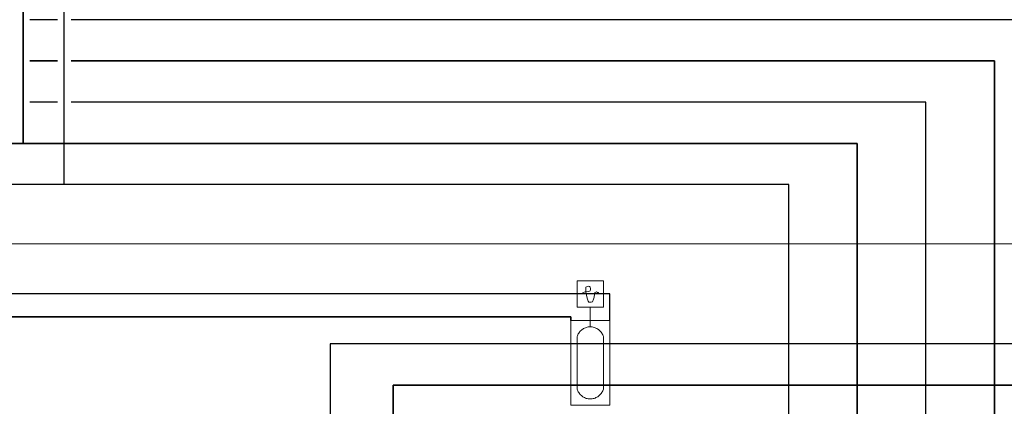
# Model space of a CAD drawing. Extents: x 635 to 1785, y -95 to 499.
# Tile 152 of 159: x 1356 to 1427, y 81 to 109. Entities that reach past the tile are written whole.
import ezdxf
from ezdxf.lldxf.tags import DXFTag

# ---------------------------------------------------------------- set-up
doc = ezdxf.new("R2010")
doc.units = 0
doc.layers.get('0').update_dxf_attribs({"lineweight": 35})
doc.layers.add('H_Ruecklauf', color=5, linetype='Continuous', lineweight=35, true_color=0x0000ff)
doc.layers.add('H_Vorlauf', color=1, linetype='Continuous', lineweight=25, true_color=0xff0000)
doc.layers.add('Raumnummerierung', color=7, linetype='Continuous', lineweight=18)
tags = doc.linetypes.add('fein_strichliert', pattern=[4, 1, -2, 1]).pattern_tags.tags
tags[8:9] = [DXFTag(74, 4), DXFTag(75, 0), DXFTag(340, '0'), DXFTag(46, 0.0), DXFTag(50, 0.0), DXFTag(44, 0.0), DXFTag(45, 0.0)]
tags[6:7] = [DXFTag(74, 4), DXFTag(75, 0), DXFTag(340, '0'), DXFTag(46, 0.0), DXFTag(50, 0.0), DXFTag(44, 0.0), DXFTag(45, 0.0)]
tags[4:5] = [DXFTag(74, 4), DXFTag(75, 0), DXFTag(340, '0'), DXFTag(46, 0.0), DXFTag(50, 0.0), DXFTag(44, 0.0), DXFTag(45, 0.0)]

# ---------------------------------------------------------------- blocks, each defined once
blk = doc.blocks.new('Teilstrecke-A06HSUHUNL', base_point=(1377.998, 57.733))
at = {"color": 0, "linetype": 'ByBlock', "lineweight": -2, "ltscale": 0.25}
for p, q in [((1451.535, 85.859), (1378.148, 85.859)), ((1378.148, 85.859), (1378.148, 75.714))]:
    blk.add_line(p, q, dxfattribs=at)
blk = doc.blocks.new('Polylinie-A06HSULSNL', base_point=(1396.126, 90.46))
at = {"color": 0, "lineweight": -2}
blk.add_line((1398.045, 90.46), (1396.126, 90.46), dxfattribs=at)
blk = doc.blocks.new('Polylinie-A06HSULUNL', base_point=(1398.045, 82.567))
at = {"color": 0, "lineweight": -2}
blk.add_line((1398.045, 82.567), (1398.045, 86.389), dxfattribs=at)
blk = doc.blocks.new('Polylinie-A06HSULWNL', base_point=(1395.662, 81.392))
at = {"color": 0, "lineweight": -2}
for p, q in [((1395.662, 87.564), (1398.508, 87.564)), ((1395.662, 81.392), (1395.662, 87.564)), ((1398.508, 87.564), (1398.508, 81.392)), ((1398.508, 81.392), (1395.662, 81.392))]:
    blk.add_line(p, q, dxfattribs=at)
blk = doc.blocks.new('Polylinie-A06HSUM0NL', base_point=(1398.045, 88.54))
at = {"color": 0, "lineweight": -2}
blk.add_line((1398.045, 88.54), (1398.045, 90.46), dxfattribs=at)
blk = doc.blocks.new('Polylinie-A06HSUM2NL', base_point=(1397.069, 87.101))
at = {"color": 0, "lineweight": -2}
blk.add_line((1397.069, 88.54), (1397.069, 87.101), dxfattribs=at)
blk = doc.blocks.new('Polylinie-A06HSUM4NL', base_point=(1396.126, 88.54))
at = {"color": 0, "lineweight": -2}
blk.add_line((1396.126, 88.54), (1398.045, 88.54), dxfattribs=at)
blk = doc.blocks.new('Polylinie-A06HSUM6NL', base_point=(1396.126, 88.54))
at = {"color": 0, "lineweight": -2}
blk.add_line((1396.126, 90.46), (1396.126, 88.54), dxfattribs=at)
blk = doc.blocks.new('Polylinie-A06HSUM8NL', base_point=(1396.771, 88.888))
at = {"color": 0, "lineweight": -2}
for p, q in [((1396.854, 90.03), (1396.771, 89.98)), ((1396.771, 89.98), (1396.771, 89.897)), ((1396.771, 89.897), (1396.771, 89.649)), ((1396.771, 89.649), (1396.804, 89.401)), ((1396.937, 90.063), (1396.854, 90.03)), ((1397.019, 90.03), (1396.937, 90.063)), ((1396.986, 89.682), (1397.069, 89.732)), ((1397.069, 89.98), (1397.019, 90.03)), ((1397.102, 89.897), (1397.069, 89.98)), ((1397.069, 89.732), (1397.102, 89.814)), ((1397.102, 89.814), (1397.102, 89.897)), ((1397.449, 89.599), (1397.532, 89.649)), ((1397.532, 89.649), (1397.615, 89.599)), ((1396.804, 89.401), (1396.854, 89.186)), ((1396.854, 89.186), (1396.937, 88.971)), ((1396.937, 88.971), (1396.986, 88.888)), ((1397.234, 88.921), (1397.317, 89.103)), ((1397.317, 89.103), (1397.367, 89.268)), ((1397.367, 89.268), (1397.4, 89.484)), ((1397.4, 89.566), (1397.449, 89.599)), ((1397.4, 89.484), (1397.4, 89.566)), ((1397.615, 89.599), (1397.665, 89.599)), ((1397.665, 89.599), (1397.698, 89.517)), ((1396.986, 88.888), (1397.069, 88.888)), ((1397.069, 88.888), (1397.152, 88.888)), ((1397.152, 88.888), (1397.234, 88.921))]:
    blk.add_line(p, q, dxfattribs=at)
blk = doc.blocks.new('Spline-A06HSUMANL', base_point=(1396.126, 86.389))
at = {"color": 0, "lineweight": -2}
for p, q in [((1396.334, 86.758), (1396.381, 86.809)), ((1396.381, 86.809), (1396.432, 86.856)), ((1396.432, 86.856), (1396.486, 86.9)), ((1396.486, 86.9), (1396.542, 86.94)), ((1396.542, 86.94), (1396.601, 86.976)), ((1396.601, 86.976), (1396.663, 87.008)), ((1396.663, 87.008), (1396.726, 87.036)), ((1396.726, 87.036), (1396.792, 87.059)), ((1396.792, 87.059), (1396.859, 87.077)), ((1396.859, 87.077), (1396.928, 87.09)), ((1396.928, 87.09), (1396.998, 87.098)), ((1396.998, 87.098), (1397.069, 87.101)), ((1397.069, 87.101), (1397.145, 87.098)), ((1397.145, 87.098), (1397.22, 87.09)), ((1397.22, 87.09), (1397.293, 87.077)), ((1397.293, 87.077), (1397.364, 87.059)), ((1397.364, 87.059), (1397.432, 87.036)), ((1397.432, 87.036), (1397.499, 87.008)), ((1397.499, 87.008), (1397.562, 86.976)), ((1397.562, 86.976), (1397.623, 86.94)), ((1397.623, 86.94), (1397.681, 86.9)), ((1397.681, 86.9), (1397.736, 86.856)), ((1397.736, 86.856), (1397.788, 86.809)), ((1397.788, 86.809), (1397.836, 86.758)), ((1396.126, 86.389), (1396.15, 86.457)), ((1396.15, 86.457), (1396.179, 86.523)), ((1396.179, 86.523), (1396.212, 86.586)), ((1396.212, 86.586), (1396.249, 86.646)), ((1396.249, 86.646), (1396.289, 86.703)), ((1396.289, 86.703), (1396.334, 86.758)), ((1397.836, 86.758), (1397.881, 86.703)), ((1397.881, 86.703), (1397.922, 86.646)), ((1397.922, 86.646), (1397.959, 86.586)), ((1397.959, 86.586), (1397.992, 86.523)), ((1397.992, 86.523), (1398.021, 86.457)), ((1398.021, 86.457), (1398.045, 86.389))]:
    blk.add_line(p, q, dxfattribs=at)
blk = doc.blocks.new('Spline-A06HSUMCNL', base_point=(1396.126, 81.856))
at = {"color": 0, "lineweight": -2}
for p, q in [((1396.15, 82.499), (1396.126, 82.567)), ((1396.179, 82.434), (1396.15, 82.499)), ((1398.021, 82.499), (1397.992, 82.434)), ((1398.045, 82.567), (1398.021, 82.499)), ((1396.212, 82.371), (1396.179, 82.434)), ((1396.249, 82.311), (1396.212, 82.371)), ((1396.289, 82.253), (1396.249, 82.311)), ((1396.334, 82.199), (1396.289, 82.253)), ((1396.381, 82.148), (1396.334, 82.199)), ((1396.432, 82.1), (1396.381, 82.148)), ((1396.486, 82.056), (1396.432, 82.1)), ((1396.542, 82.016), (1396.486, 82.056)), ((1396.601, 81.98), (1396.542, 82.016)), ((1396.663, 81.948), (1396.601, 81.98)), ((1396.726, 81.921), (1396.663, 81.948)), ((1396.792, 81.898), (1396.726, 81.921)), ((1396.859, 81.88), (1396.792, 81.898)), ((1396.928, 81.866), (1396.859, 81.88)), ((1396.998, 81.858), (1396.928, 81.866)), ((1397.069, 81.856), (1396.998, 81.858)), ((1397.145, 81.858), (1397.069, 81.856)), ((1397.22, 81.866), (1397.145, 81.858)), ((1397.293, 81.88), (1397.22, 81.866)), ((1397.364, 81.898), (1397.293, 81.88)), ((1397.432, 81.921), (1397.364, 81.898)), ((1397.499, 81.948), (1397.432, 81.921)), ((1397.562, 81.98), (1397.499, 81.948)), ((1397.623, 82.016), (1397.562, 81.98)), ((1397.681, 82.056), (1397.623, 82.016)), ((1397.736, 82.1), (1397.681, 82.056)), ((1397.788, 82.148), (1397.736, 82.1)), ((1397.836, 82.199), (1397.788, 82.148)), ((1397.881, 82.253), (1397.836, 82.199)), ((1397.922, 82.311), (1397.881, 82.253)), ((1397.959, 82.371), (1397.922, 82.311)), ((1397.992, 82.434), (1397.959, 82.371))]:
    blk.add_line(p, q, dxfattribs=at)
blk = doc.blocks.new('Polylinie-A06HSUMENL', base_point=(1396.506, 89.566))
at = {"color": 0, "lineweight": -2}
for p, q in [((1396.721, 89.649), (1396.506, 89.566)), ((1396.986, 89.682), (1396.721, 89.649))]:
    blk.add_line(p, q, dxfattribs=at)
blk = doc.blocks.new('Polylinie-A06HSUMGNL', base_point=(1396.126, 82.567))
at = {"color": 0, "lineweight": -2}
blk.add_line((1396.126, 86.389), (1396.126, 82.567), dxfattribs=at)
blk = doc.blocks.new('Teilstrecke-A06HSUP6NL', base_point=(1375.914, 47.413))
at = {"color": 0, "linetype": 'ByBlock', "lineweight": -2, "ltscale": 0.35}
for p, q in [((1382.727, 47.563), (1382.727, 82.859)), ((1382.727, 82.859), (1456.535, 82.859))]:
    blk.add_line(p, q, dxfattribs=at)
blk = doc.blocks.new('Teilstrecke-A06HSVWCNL', base_point=(1187.608, 66.388))
at = {"color": 0, "linetype": 'ByBlock', "lineweight": -2, "ltscale": 0.25}
for p, q in [((1411.535, 97.449), (1187.758, 97.449)), ((1411.535, 73.697), (1411.535, 97.449))]:
    blk.add_line(p, q, dxfattribs=at)
blk = doc.blocks.new('Teilstrecke-A06HSVWQNL', base_point=(1190.608, 65.513))
at = {"color": 0, "linetype": 'ByBlock', "lineweight": -2, "ltscale": 0.35}
for p, q in [((1416.535, 100.449), (1190.758, 100.449)), ((1416.535, 73.697), (1416.535, 100.449))]:
    blk.add_line(p, q, dxfattribs=at)
blk = doc.blocks.new('Teilstrecke-A06HSW0MNL', base_point=(1359.123, 109.299))
at = {"color": 0, "linetype": 'ByBlock', "lineweight": -2, "ltscale": 0.25}
blk.add_line((1461.035, 109.449), (1359.273, 109.449), dxfattribs=at)
blk = doc.blocks.new('Teilstrecke-A06HSW0ONL', base_point=(1356.123, 109.299))
at = {"color": 0, "linetype": 'ByBlock', "lineweight": -2, "ltscale": 0.25}
blk.add_line((1358.273, 109.449), (1356.273, 109.449), dxfattribs=at)
blk = doc.blocks.new('Teilstrecke-A06HSW0SNL', base_point=(1359.123, 66.388))
at = {"color": 0, "linetype": 'ByBlock', "lineweight": -2, "ltscale": 0.25}
for p, q in [((1421.535, 103.449), (1359.273, 103.449)), ((1421.535, 73.697), (1421.535, 103.449)), ((1421.535, 70.226), (1421.535, 71.947)), ((1421.535, 66.388), (1421.535, 68.476))]:
    blk.add_line(p, q, dxfattribs=at)
blk = doc.blocks.new('Teilstrecke-A06HSW0YNL', base_point=(1356.123, 103.299))
at = {"color": 0, "linetype": 'ByBlock', "lineweight": -2, "ltscale": 0.25}
blk.add_line((1358.273, 103.449), (1356.273, 103.449), dxfattribs=at)
blk = doc.blocks.new('Teilstrecke-A06HSW10NL', base_point=(1359.123, 65.513))
at = {"color": 0, "linetype": 'ByBlock', "lineweight": -2, "ltscale": 0.35}
for p, q in [((1426.535, 106.449), (1359.273, 106.449)), ((1426.535, 73.697), (1426.535, 106.449)), ((1426.535, 65.513), (1426.535, 71.947))]:
    blk.add_line(p, q, dxfattribs=at)
blk = doc.blocks.new('Teilstrecke-A06HSW14NL', base_point=(1356.123, 106.299))
at = {"color": 0, "linetype": 'ByBlock', "lineweight": -2, "ltscale": 0.35}
blk.add_line((1358.273, 106.449), (1356.273, 106.449), dxfattribs=at)
blk = doc.blocks.new('Teilstrecke-A06HSW42NL', base_point=(1216.204, 78.429))
at = {"color": 0, "linetype": 'ByBlock', "lineweight": -2, "ltscale": 0.25}
for p, q in [((1398.508, 89.5), (1312.075, 89.5)), ((1398.508, 87.564), (1398.508, 89.5))]:
    blk.add_line(p, q, dxfattribs=at)
blk = doc.blocks.new('Teilstrecke-A06HSW44NL', base_point=(1216.204, 76.751))
at = {"color": 0, "linetype": 'ByBlock', "lineweight": -2, "ltscale": 0.35}
for p, q in [((1395.662, 87.822), (1313.587, 87.822)), ((1395.662, 87.564), (1395.662, 87.822))]:
    blk.add_line(p, q, dxfattribs=at)

msp = doc.modelspace()

# ---------------------------------------------------------------- linework, layer by layer
at = {"layer": 'H_Ruecklauf', "linetype": 'fein_strichliert', "ltscale": 0.35}
msp.add_line((1355.773, 100.449), (1355.773, 158.821), dxfattribs=at)
at = {"layer": 'H_Vorlauf', "ltscale": 0.25}
msp.add_line((1358.773, 97.449), (1358.773, 158.821), dxfattribs=at)
at = {"layer": 'Raumnummerierung', "ltscale": 0.18}
msp.add_line((1297.909, 93.154), (1507.352, 93.154), dxfattribs=at)

# ---------------------------------------------------------------- block references
at = {"color": 7, "linetype": 'Continuous', "lineweight": 5, "ltscale": 0.13}
for name, p in [('Polylinie-A06HSULSNL', (1396.126, 90.46)), ('Polylinie-A06HSUM6NL', (1396.126, 88.54)), ('Polylinie-A06HSUM0NL', (1398.045, 88.54)), ('Polylinie-A06HSUMENL', (1396.506, 89.566)), ('Polylinie-A06HSUM8NL', (1396.771, 88.888)), ('Polylinie-A06HSUM4NL', (1396.126, 88.54)), ('Polylinie-A06HSUM2NL', (1397.069, 87.101)), ('Polylinie-A06HSULWNL', (1395.662, 81.392)), ('Spline-A06HSUMANL', (1396.126, 86.389)), ('Polylinie-A06HSUMGNL', (1396.126, 82.567)), ('Polylinie-A06HSULUNL', (1398.045, 82.567)), ('Spline-A06HSUMCNL', (1396.126, 81.856))]:
    msp.add_blockref(name, p, dxfattribs=at)
at = {"layer": 'H_Ruecklauf', "linetype": 'fein_strichliert', "ltscale": 0.35}
for name, p in [('Teilstrecke-A06HSW14NL', (1356.123, 106.299)), ('Teilstrecke-A06HSW10NL', (1359.123, 65.513)), ('Teilstrecke-A06HSVWQNL', (1190.608, 65.513)), ('Teilstrecke-A06HSW44NL', (1216.204, 76.751)), ('Teilstrecke-A06HSUP6NL', (1375.914, 47.413))]:
    msp.add_blockref(name, p, dxfattribs=at)
at = {"layer": 'H_Vorlauf', "ltscale": 0.25}
for name, p in [('Teilstrecke-A06HSW0ONL', (1356.123, 109.299)), ('Teilstrecke-A06HSW0MNL', (1359.123, 109.299)), ('Teilstrecke-A06HSW0YNL', (1356.123, 103.299)), ('Teilstrecke-A06HSW0SNL', (1359.123, 66.388)), ('Teilstrecke-A06HSVWCNL', (1187.608, 66.388)), ('Teilstrecke-A06HSW42NL', (1216.204, 78.429)), ('Teilstrecke-A06HSUHUNL', (1377.998, 57.733))]:
    msp.add_blockref(name, p, dxfattribs=at)

doc.saveas('drawing.dxf')
